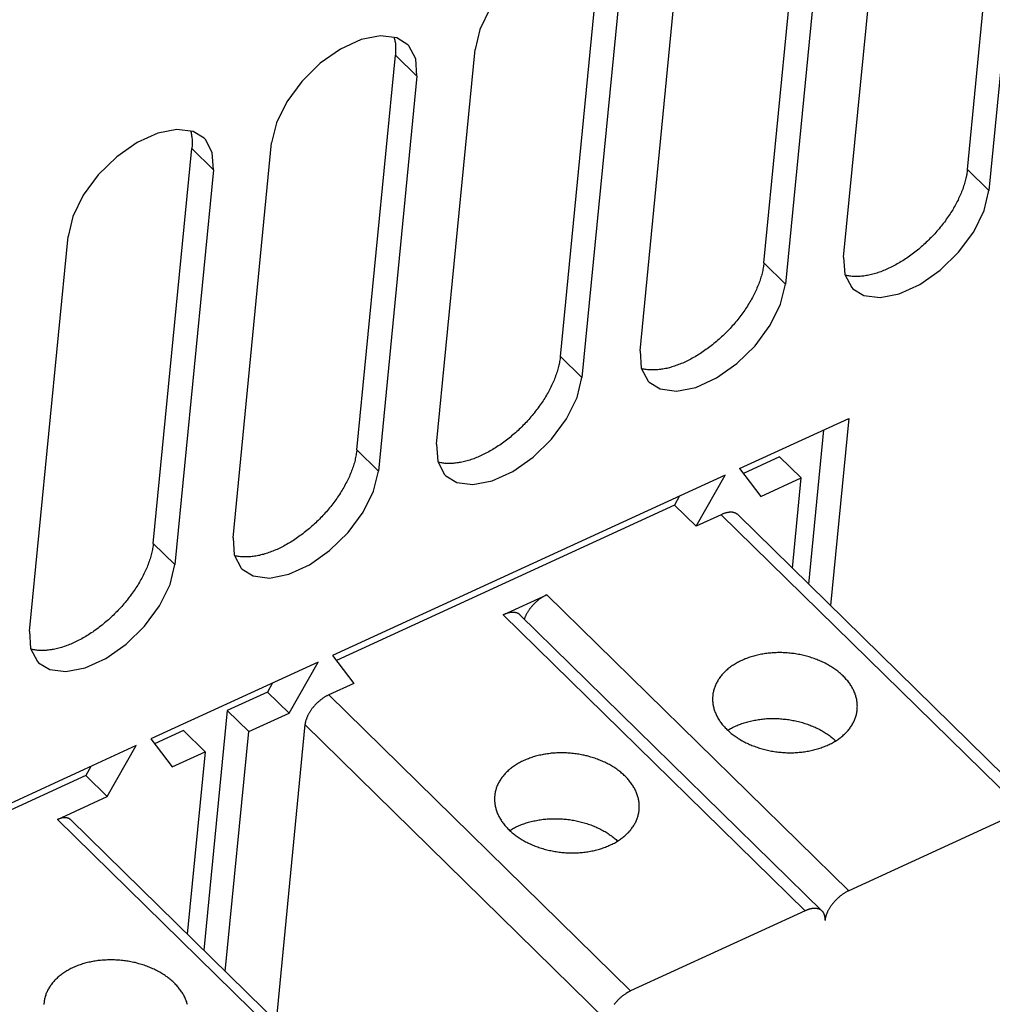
# Model space of a CAD drawing. Extents: x 0 to 594, y 0 to 420.
# Tile 77 of 101: x 543 to 554, y 127 to 138. Entities that reach past the tile are written whole.
import ezdxf

# ---------------------------------------------------------------- set-up
doc = ezdxf.new("R2010")
doc.units = 0
doc.header["$LTSCALE"] = 32.67
doc.layers.get('0').update_dxf_attribs({"linetype": 'CONTINUOUS'})

msp = doc.modelspace()

# ---------------------------------------------------------------- linework, layer by layer
at = {"color": 7, "linetype": 'CONTINUOUS'}
for p, q in [((553.679, 136.694), (554.104, 141.044)), ((554.342, 140.811), (553.917, 136.461)), ((552.315, 135.726), (552.74, 140.075)), ((551.436, 135.664), (551.861, 140.014)), ((552.099, 139.781), (551.674, 135.431)), ((549.193, 134.634), (549.618, 138.984)), ((550.071, 134.696), (550.496, 139.045)), ((549.855, 138.751), (549.43, 134.401)), ((547.828, 133.666), (548.253, 138.015)), ((546.949, 133.604), (547.374, 137.954)), ((547.612, 137.721), (547.187, 133.371)), ((544.706, 132.574), (545.131, 136.924)), ((545.585, 132.636), (546.01, 136.985)), ((545.369, 136.691), (544.944, 132.341)), ((543.341, 131.606), (543.766, 135.955)), ((551.169, 133.399), (552.371, 133.951)), ((552.371, 133.951), (552.169, 131.891)), ((551.932, 132.124), (552.098, 133.826)), ((551.61, 133.528), (551.21, 133.345)), ((551.61, 133.528), (551.847, 133.295)), ((551.009, 133.326), (546.682, 131.339)), ((550.689, 132.763), (551.009, 133.326)), ((551.169, 133.399), (551.404, 133.092)), ((551.404, 133.092), (551.847, 133.295)), ((551.75, 132.302), (551.847, 133.295)), ((550.451, 132.996), (546.724, 131.285)), ((550.507, 133.096), (550.451, 132.996)), ((550.451, 132.996), (550.689, 132.763)), ((550.965, 132.89), (550.689, 132.763)), ((548.563, 131.787), (549.043, 132.008)), ((546.522, 131.266), (544.679, 130.42)), ((546.202, 130.704), (546.522, 131.266)), ((546.682, 131.339), (546.917, 131.032)), ((545.964, 130.936), (545.521, 130.733)), ((546.021, 131.036), (545.964, 130.936)), ((545.964, 130.936), (546.202, 130.704)), ((546.917, 131.032), (546.64, 130.905)), ((545.521, 130.733), (545.263, 128.091)), ((545.521, 130.733), (545.759, 130.5)), ((545.759, 130.5), (546.202, 130.704)), ((545.04, 130.512), (544.721, 130.366)), ((545.04, 130.512), (545.278, 130.279)), ((545.5, 127.858), (545.759, 130.5)), ((546.378, 130.577), (546.059, 127.311)), ((544.679, 130.42), (544.914, 130.112)), ((544.519, 130.346), (538.43, 127.551)), ((544.199, 129.784), (544.519, 130.346)), ((544.914, 130.112), (545.278, 130.279)), ((545.278, 130.279), (545.081, 128.269)), ((544.018, 130.116), (543.961, 130.017)), ((543.961, 130.017), (538.472, 127.496)), ((543.961, 130.017), (544.199, 129.784)), ((543.65, 129.532), (544.199, 129.784)), ((554.292, 129.629), (552.371, 128.747)), ((543.796, 129.529), (547.123, 126.268)), ((551.89, 128.526), (549.967, 127.643))]:
    msp.add_line(p, q, dxfattribs=at)
at = {"color": 9, "linetype": 'CONTINUOUS'}
for p, q in [((547.612, 137.721), (547.374, 137.954)), ((545.369, 136.691), (545.131, 136.924)), ((553.679, 136.694), (553.917, 136.461)), ((551.436, 135.664), (551.674, 135.431)), ((549.193, 134.634), (549.43, 134.401)), ((546.949, 133.604), (547.187, 133.371)), ((550.965, 132.89), (554.292, 129.629)), ((544.706, 132.574), (544.944, 132.341)), ((549.043, 132.008), (552.371, 128.747)), ((548.563, 131.787), (551.89, 128.526)), ((546.64, 130.905), (549.967, 127.643)), ((546.378, 130.577), (549.706, 127.315)), ((543.65, 129.532), (546.977, 126.27))]:
    msp.add_line(p, q, dxfattribs=at)
at = {"color": 7, "linetype": 'CONTINUOUS'}
for points in [[(549.754, 139.097), (549.633, 139.171), (549.454, 139.195), (549.241, 139.154), (549.014, 139.05), (548.79, 138.893), (548.587, 138.694), (548.421, 138.469), (548.306, 138.236), (548.253, 138.015)], [(547.511, 138.067), (547.39, 138.142), (547.211, 138.165), (546.998, 138.124), (546.771, 138.02), (546.546, 137.863), (546.343, 137.664), (546.178, 137.439), (546.063, 137.206), (546.01, 136.985)], [(547.361, 138.145), (547.362, 138.141), (547.365, 138.13), (547.368, 138.118), (547.37, 138.107), (547.372, 138.095), (547.374, 138.083), (547.375, 138.071), (547.376, 138.058), (547.377, 138.046), (547.377, 138.033), (547.377, 138.02), (547.377, 138.007), (547.377, 137.994), (547.376, 137.981), (547.376, 137.967), (547.374, 137.954)], [(547.612, 137.721), (547.599, 137.911), (547.523, 138.055), (547.511, 138.067)], [(545.268, 137.037), (545.147, 137.112), (544.967, 137.135), (544.755, 137.094), (544.527, 136.99), (544.303, 136.833), (544.1, 136.634), (543.934, 136.41), (543.819, 136.176), (543.766, 135.955)], [(545.118, 137.115), (545.119, 137.111), (545.122, 137.1), (545.124, 137.088), (545.127, 137.077), (545.129, 137.065), (545.13, 137.053), (545.132, 137.041), (545.133, 137.028), (545.133, 137.016), (545.134, 137.003), (545.134, 136.99), (545.134, 136.977), (545.134, 136.964), (545.133, 136.951), (545.132, 136.937), (545.131, 136.924)], [(545.369, 136.691), (545.356, 136.881), (545.28, 137.025), (545.268, 137.037)], [(553.679, 136.694), (553.678, 136.681), (553.676, 136.667), (553.674, 136.653), (553.672, 136.639), (553.669, 136.625), (553.666, 136.61), (553.663, 136.596), (553.66, 136.581), (553.656, 136.567), (553.652, 136.552), (553.648, 136.537), (553.643, 136.523), (553.638, 136.508), (553.633, 136.493), (553.628, 136.478), (553.622, 136.463), (553.616, 136.448), (553.61, 136.433), (553.604, 136.417), (553.597, 136.402), (553.59, 136.387), (553.583, 136.372), (553.576, 136.356), (553.568, 136.341), (553.56, 136.326), (553.552, 136.311), (553.544, 136.295), (553.535, 136.28), (553.526, 136.265), (553.517, 136.249), (553.508, 136.234), (553.498, 136.219), (553.489, 136.204), (553.479, 136.189), (553.468, 136.174), (553.458, 136.159), (553.447, 136.144), (553.437, 136.129), (553.426, 136.114), (553.414, 136.099), (553.403, 136.085), (553.392, 136.07), (553.38, 136.056), (553.368, 136.041), (553.356, 136.027), (553.344, 136.013), (553.331, 135.999), (553.319, 135.985), (553.306, 135.971), (553.293, 135.957), (553.28, 135.944), (553.267, 135.931), (553.253, 135.917), (553.24, 135.904), (553.226, 135.891), (553.213, 135.878), (553.199, 135.866), (553.185, 135.853), (553.171, 135.841), (553.157, 135.829), (553.143, 135.817), (553.128, 135.805), (553.114, 135.793), (553.099, 135.782), (553.085, 135.77), (553.07, 135.759), (553.055, 135.748), (553.04, 135.738), (553.026, 135.727), (553.011, 135.717), (552.996, 135.707), (552.981, 135.697), (552.966, 135.688), (552.951, 135.678), (552.936, 135.669), (552.921, 135.66), (552.905, 135.652), (552.89, 135.643), (552.875, 135.635), (552.86, 135.627), (552.845, 135.62), (552.83, 135.612), (552.815, 135.605), (552.8, 135.598), (552.785, 135.591), (552.77, 135.585), (552.755, 135.579), (552.74, 135.573), (552.725, 135.567), (552.71, 135.562), (552.695, 135.557), (552.681, 135.552), (552.666, 135.548), (552.651, 135.543), (552.637, 135.539), (552.622, 135.536), (552.608, 135.532), (552.594, 135.529), (552.58, 135.526), (552.566, 135.524), (552.552, 135.521), (552.538, 135.519), (552.525, 135.518), (552.511, 135.516), (552.498, 135.515), (552.484, 135.514), (552.471, 135.514), (552.458, 135.514), (552.445, 135.514), (552.433, 135.514), (552.42, 135.514), (552.408, 135.515), (552.396, 135.516), (552.384, 135.518), (552.372, 135.52), (552.36, 135.522), (552.349, 135.524), (552.337, 135.527), (552.331, 135.528)], [(552.416, 135.379), (552.537, 135.305), (552.716, 135.281), (552.929, 135.323), (553.156, 135.426), (553.38, 135.584), (553.583, 135.782), (553.749, 136.007), (553.864, 136.24), (553.917, 136.461)], [(552.315, 135.726), (552.327, 135.536), (552.404, 135.392), (552.416, 135.379)], [(551.436, 135.664), (551.434, 135.651), (551.433, 135.637), (551.431, 135.623), (551.428, 135.609), (551.426, 135.595), (551.423, 135.58), (551.42, 135.566), (551.416, 135.551), (551.413, 135.537), (551.409, 135.522), (551.404, 135.507), (551.4, 135.493), (551.395, 135.478), (551.39, 135.463), (551.384, 135.448), (551.379, 135.433), (551.373, 135.418), (551.367, 135.403), (551.36, 135.387), (551.354, 135.372), (551.347, 135.357), (551.34, 135.342), (551.332, 135.326), (551.325, 135.311), (551.317, 135.296), (551.309, 135.281), (551.3, 135.265), (551.292, 135.25), (551.283, 135.235), (551.274, 135.219), (551.264, 135.204), (551.255, 135.189), (551.245, 135.174), (551.235, 135.159), (551.225, 135.144), (551.215, 135.129), (551.204, 135.114), (551.193, 135.099), (551.182, 135.084), (551.171, 135.07), (551.16, 135.055), (551.148, 135.04), (551.137, 135.026), (551.125, 135.011), (551.113, 134.997), (551.1, 134.983), (551.088, 134.969), (551.075, 134.955), (551.063, 134.941), (551.05, 134.928), (551.037, 134.914), (551.023, 134.901), (551.01, 134.887), (550.997, 134.874), (550.983, 134.861), (550.969, 134.848), (550.956, 134.836), (550.942, 134.823), (550.928, 134.811), (550.913, 134.799), (550.899, 134.787), (550.885, 134.775), (550.87, 134.763), (550.856, 134.752), (550.841, 134.74), (550.827, 134.729), (550.812, 134.719), (550.797, 134.708), (550.782, 134.697), (550.767, 134.687), (550.753, 134.677), (550.738, 134.667), (550.722, 134.658), (550.707, 134.648), (550.692, 134.639), (550.677, 134.63), (550.662, 134.622), (550.647, 134.613), (550.632, 134.605), (550.617, 134.597), (550.602, 134.59), (550.587, 134.582), (550.571, 134.575), (550.556, 134.568), (550.541, 134.561), (550.526, 134.555), (550.511, 134.549), (550.496, 134.543), (550.482, 134.537), (550.467, 134.532), (550.452, 134.527), (550.437, 134.522), (550.423, 134.518), (550.408, 134.513), (550.394, 134.509), (550.379, 134.506), (550.365, 134.502), (550.351, 134.499), (550.337, 134.496), (550.323, 134.494), (550.309, 134.492), (550.295, 134.49), (550.281, 134.488), (550.268, 134.486), (550.254, 134.485), (550.241, 134.484), (550.228, 134.484), (550.215, 134.484), (550.202, 134.484), (550.189, 134.484), (550.177, 134.484), (550.165, 134.485), (550.152, 134.486), (550.14, 134.488), (550.129, 134.49), (550.117, 134.492), (550.105, 134.494), (550.094, 134.497), (550.088, 134.498)], [(550.172, 134.349), (550.293, 134.275), (550.473, 134.251), (550.685, 134.293), (550.913, 134.396), (551.137, 134.554), (551.34, 134.752), (551.506, 134.977), (551.621, 135.21), (551.674, 135.431)], [(549.193, 134.634), (549.191, 134.621), (549.189, 134.607), (549.187, 134.593), (549.185, 134.579), (549.182, 134.565), (549.18, 134.55), (549.176, 134.536), (549.173, 134.521), (549.169, 134.507), (549.165, 134.492), (549.161, 134.478), (549.156, 134.463), (549.152, 134.448), (549.147, 134.433), (549.141, 134.418), (549.136, 134.403), (549.13, 134.388), (549.124, 134.373), (549.117, 134.357), (549.111, 134.342), (549.104, 134.327), (549.096, 134.312), (549.089, 134.296), (549.081, 134.281), (549.074, 134.266), (549.065, 134.251), (549.057, 134.235), (549.048, 134.22), (549.04, 134.205), (549.03, 134.19), (549.021, 134.174), (549.012, 134.159), (549.002, 134.144), (548.992, 134.129), (548.982, 134.114), (548.971, 134.099), (548.961, 134.084), (548.95, 134.069), (548.939, 134.054), (548.928, 134.04), (548.916, 134.025), (548.905, 134.01), (548.893, 133.996), (548.881, 133.982), (548.869, 133.967), (548.857, 133.953), (548.845, 133.939), (548.832, 133.925), (548.819, 133.911), (548.806, 133.898), (548.793, 133.884), (548.78, 133.871), (548.767, 133.857), (548.753, 133.844), (548.74, 133.831), (548.726, 133.818), (548.712, 133.806), (548.698, 133.793), (548.684, 133.781), (548.67, 133.769), (548.656, 133.757), (548.642, 133.745), (548.627, 133.733), (548.613, 133.722), (548.598, 133.71), (548.583, 133.699), (548.569, 133.689), (548.554, 133.678), (548.539, 133.667), (548.524, 133.657), (548.509, 133.647), (548.494, 133.637), (548.479, 133.628), (548.464, 133.618), (548.449, 133.609), (548.434, 133.6), (548.419, 133.592), (548.404, 133.583), (548.389, 133.575), (548.373, 133.567), (548.358, 133.56), (548.343, 133.552), (548.328, 133.545), (548.313, 133.538), (548.298, 133.531), (548.283, 133.525), (548.268, 133.519), (548.253, 133.513), (548.238, 133.507), (548.223, 133.502), (548.209, 133.497), (548.194, 133.492), (548.179, 133.488), (548.165, 133.483), (548.15, 133.479), (548.136, 133.476), (548.122, 133.472), (548.107, 133.469), (548.093, 133.466), (548.079, 133.464), (548.065, 133.462), (548.052, 133.46), (548.038, 133.458), (548.024, 133.456), (548.011, 133.455), (547.998, 133.454), (547.985, 133.454), (547.972, 133.454), (547.959, 133.454), (547.946, 133.454), (547.934, 133.454), (547.921, 133.455), (547.909, 133.457), (547.897, 133.458), (547.885, 133.46), (547.874, 133.462), (547.862, 133.464), (547.851, 133.467), (547.845, 133.468)], [(550.071, 134.696), (550.084, 134.506), (550.16, 134.362), (550.172, 134.349)], [(547.929, 133.319), (548.05, 133.245), (548.229, 133.221), (548.442, 133.263), (548.669, 133.366), (548.894, 133.524), (549.097, 133.722), (549.262, 133.947), (549.377, 134.18), (549.43, 134.401)], [(547.828, 133.666), (547.841, 133.476), (547.917, 133.332), (547.929, 133.319)], [(546.949, 133.604), (546.948, 133.591), (546.946, 133.577), (546.944, 133.563), (546.942, 133.549), (546.939, 133.535), (546.936, 133.52), (546.933, 133.506), (546.93, 133.492), (546.926, 133.477), (546.922, 133.462), (546.918, 133.448), (546.913, 133.433), (546.908, 133.418), (546.903, 133.403), (546.898, 133.388), (546.892, 133.373), (546.886, 133.358), (546.88, 133.343), (546.874, 133.327), (546.867, 133.312), (546.86, 133.297), (546.853, 133.282), (546.846, 133.266), (546.838, 133.251), (546.83, 133.236), (546.822, 133.221), (546.814, 133.205), (546.805, 133.19), (546.796, 133.175), (546.787, 133.16), (546.778, 133.144), (546.768, 133.129), (546.759, 133.114), (546.749, 133.099), (546.738, 133.084), (546.728, 133.069), (546.718, 133.054), (546.707, 133.039), (546.696, 133.024), (546.685, 133.01), (546.673, 132.995), (546.662, 132.98), (546.65, 132.966), (546.638, 132.952), (546.626, 132.937), (546.614, 132.923), (546.601, 132.909), (546.589, 132.895), (546.576, 132.881), (546.563, 132.868), (546.55, 132.854), (546.537, 132.841), (546.524, 132.827), (546.51, 132.814), (546.496, 132.801), (546.483, 132.788), (546.469, 132.776), (546.455, 132.763), (546.441, 132.751), (546.427, 132.739), (546.413, 132.727), (546.398, 132.715), (546.384, 132.703), (546.369, 132.692), (546.355, 132.68), (546.34, 132.669), (546.325, 132.659), (546.311, 132.648), (546.296, 132.637), (546.281, 132.627), (546.266, 132.617), (546.251, 132.607), (546.236, 132.598), (546.221, 132.589), (546.206, 132.579), (546.191, 132.571), (546.176, 132.562), (546.16, 132.553), (546.145, 132.545), (546.13, 132.537), (546.115, 132.53), (546.1, 132.522), (546.085, 132.515), (546.07, 132.508), (546.055, 132.501), (546.04, 132.495), (546.025, 132.489), (546.01, 132.483), (545.995, 132.477), (545.98, 132.472), (545.965, 132.467), (545.951, 132.462), (545.936, 132.458), (545.921, 132.453), (545.907, 132.45), (545.893, 132.446), (545.878, 132.442), (545.864, 132.439), (545.85, 132.436), (545.836, 132.434), (545.822, 132.432), (545.808, 132.43), (545.795, 132.428), (545.781, 132.426), (545.768, 132.425), (545.754, 132.424), (545.741, 132.424), (545.728, 132.424), (545.716, 132.424), (545.703, 132.424), (545.69, 132.425), (545.678, 132.425), (545.666, 132.427), (545.654, 132.428), (545.642, 132.43), (545.63, 132.432), (545.619, 132.434), (545.607, 132.437), (545.601, 132.438)], [(545.686, 132.289), (545.807, 132.215), (545.986, 132.191), (546.199, 132.233), (546.426, 132.336), (546.65, 132.494), (546.853, 132.692), (547.019, 132.917), (547.134, 133.15), (547.187, 133.371)], [(551.154, 132.887), (551.152, 132.888), (551.149, 132.891), (551.146, 132.894), (551.143, 132.896), (551.139, 132.898), (551.136, 132.901), (551.132, 132.903), (551.128, 132.905), (551.125, 132.906), (551.121, 132.908), (551.117, 132.91), (551.112, 132.911), (551.108, 132.912), (551.104, 132.913), (551.099, 132.914), (551.095, 132.915), (551.09, 132.916), (551.085, 132.916), (551.08, 132.916), (551.076, 132.917), (551.071, 132.917), (551.065, 132.917), (551.06, 132.916), (551.055, 132.916), (551.05, 132.915), (551.044, 132.915), (551.039, 132.914), (551.034, 132.913), (551.028, 132.912), (551.023, 132.911), (551.017, 132.909), (551.011, 132.908), (551.006, 132.906), (551, 132.904), (550.994, 132.902), (550.988, 132.9), (550.982, 132.898), (550.977, 132.895), (550.971, 132.893), (550.965, 132.89)], [(554.482, 129.625), (551.154, 132.887)], [(544.706, 132.574), (544.705, 132.561), (544.703, 132.547), (544.701, 132.533), (544.698, 132.519), (544.696, 132.505), (544.693, 132.49), (544.69, 132.476), (544.686, 132.462), (544.683, 132.447), (544.679, 132.432), (544.674, 132.418), (544.67, 132.403), (544.665, 132.388), (544.66, 132.373), (544.655, 132.358), (544.649, 132.343), (544.643, 132.328), (544.637, 132.313), (544.631, 132.298), (544.624, 132.282), (544.617, 132.267), (544.61, 132.252), (544.602, 132.237), (544.595, 132.221), (544.587, 132.206), (544.579, 132.191), (544.57, 132.175), (544.562, 132.16), (544.553, 132.145), (544.544, 132.13), (544.535, 132.114), (544.525, 132.099), (544.515, 132.084), (544.505, 132.069), (544.495, 132.054), (544.485, 132.039), (544.474, 132.024), (544.463, 132.009), (544.452, 131.994), (544.441, 131.98), (544.43, 131.965), (544.418, 131.95), (544.407, 131.936), (544.395, 131.922), (544.383, 131.907), (544.37, 131.893), (544.358, 131.879), (544.345, 131.865), (544.333, 131.851), (544.32, 131.838), (544.307, 131.824), (544.294, 131.811), (544.28, 131.797), (544.267, 131.784), (544.253, 131.771), (544.239, 131.758), (544.226, 131.746), (544.212, 131.733), (544.198, 131.721), (544.184, 131.709), (544.169, 131.697), (544.155, 131.685), (544.141, 131.673), (544.126, 131.662), (544.111, 131.651), (544.097, 131.639), (544.082, 131.629), (544.067, 131.618), (544.052, 131.608), (544.038, 131.597), (544.023, 131.587), (544.008, 131.577), (543.993, 131.568), (543.978, 131.559), (543.962, 131.549), (543.947, 131.541), (543.932, 131.532), (543.917, 131.523), (543.902, 131.515), (543.887, 131.507), (543.872, 131.5), (543.857, 131.492), (543.842, 131.485), (543.826, 131.478), (543.811, 131.472), (543.796, 131.465), (543.781, 131.459), (543.766, 131.453), (543.752, 131.448), (543.737, 131.442), (543.722, 131.437), (543.707, 131.432), (543.693, 131.428), (543.678, 131.424), (543.664, 131.42), (543.649, 131.416), (543.635, 131.412), (543.621, 131.409), (543.607, 131.406), (543.593, 131.404), (543.579, 131.402), (543.565, 131.4), (543.551, 131.398), (543.538, 131.396), (543.524, 131.395), (543.511, 131.394), (543.498, 131.394), (543.485, 131.394), (543.472, 131.394), (543.46, 131.394), (543.447, 131.395), (543.435, 131.395), (543.422, 131.397), (543.41, 131.398), (543.399, 131.4), (543.387, 131.402), (543.375, 131.404), (543.364, 131.407), (543.358, 131.408)], [(545.585, 132.636), (545.597, 132.446), (545.674, 132.302), (545.686, 132.289)], [(543.442, 131.259), (543.564, 131.185), (543.743, 131.161), (543.956, 131.203), (544.183, 131.306), (544.407, 131.464), (544.61, 131.662), (544.776, 131.887), (544.891, 132.12), (544.944, 132.341)], [(549.043, 132.008), (549.037, 132.005), (549.032, 132.002), (549.026, 131.999), (549.02, 131.996), (549.014, 131.993), (549.008, 131.989), (549.002, 131.986), (548.996, 131.982), (548.99, 131.979), (548.984, 131.975), (548.978, 131.971), (548.973, 131.967), (548.967, 131.962), (548.961, 131.958), (548.955, 131.954), (548.95, 131.949), (548.944, 131.945), (548.939, 131.94), (548.933, 131.935), (548.928, 131.93), (548.922, 131.925), (548.917, 131.92), (548.911, 131.915), (548.906, 131.91), (548.901, 131.905), (548.896, 131.9), (548.891, 131.894), (548.886, 131.889), (548.881, 131.883), (548.876, 131.878), (548.872, 131.872), (548.867, 131.866), (548.863, 131.861), (548.858, 131.855), (548.854, 131.849), (548.85, 131.843), (548.846, 131.837), (548.842, 131.831), (548.838, 131.826), (548.834, 131.82), (548.83, 131.814), (548.827, 131.808), (548.823, 131.802), (548.82, 131.796), (548.817, 131.79), (548.814, 131.784), (548.811, 131.778), (548.808, 131.772), (548.805, 131.766), (548.803, 131.76), (548.801, 131.754), (548.798, 131.748), (548.796, 131.742), (548.796, 131.741)], [(548.751, 131.784), (548.75, 131.785), (548.747, 131.788), (548.744, 131.791), (548.741, 131.793), (548.737, 131.795), (548.734, 131.798), (548.73, 131.8), (548.726, 131.802), (548.723, 131.803), (548.719, 131.805), (548.714, 131.807), (548.71, 131.808), (548.706, 131.809), (548.702, 131.81), (548.697, 131.811), (548.693, 131.812), (548.688, 131.813), (548.683, 131.813), (548.678, 131.813), (548.673, 131.814), (548.668, 131.814), (548.663, 131.814), (548.658, 131.813), (548.653, 131.813), (548.648, 131.812), (548.642, 131.812), (548.637, 131.811), (548.631, 131.81), (548.626, 131.809), (548.62, 131.808), (548.615, 131.806), (548.609, 131.805), (548.603, 131.803), (548.598, 131.801), (548.592, 131.799), (548.586, 131.797), (548.58, 131.795), (548.574, 131.792), (548.569, 131.79), (548.563, 131.787)], [(552.109, 128.419), (552.11, 128.424), (552.11, 128.43), (552.11, 128.435), (552.11, 128.44), (552.11, 128.445), (552.11, 128.45), (552.109, 128.455), (552.109, 128.46), (552.108, 128.464), (552.107, 128.469), (552.106, 128.474), (552.105, 128.478), (552.104, 128.482), (552.102, 128.487), (552.1, 128.491), (552.099, 128.495), (552.097, 128.498), (552.095, 128.502), (552.093, 128.506), (552.09, 128.509), (552.088, 128.513), (552.085, 128.516), (552.082, 128.519), (552.08, 128.522), (548.751, 131.784)], [(543.341, 131.606), (543.354, 131.416), (543.431, 131.272), (543.442, 131.259)], [(552.31, 131.113), (552.3, 131.122), (552.291, 131.131), (552.281, 131.139), (552.271, 131.148), (552.261, 131.156), (552.251, 131.165), (552.24, 131.173), (552.229, 131.181), (552.218, 131.189), (552.207, 131.196), (552.196, 131.204), (552.184, 131.211), (552.173, 131.219), (552.161, 131.226), (552.149, 131.233), (552.136, 131.24), (552.124, 131.247), (552.111, 131.253), (552.098, 131.26), (552.085, 131.266), (552.072, 131.272), (552.059, 131.278), (552.046, 131.284), (552.032, 131.289), (552.018, 131.295), (552.005, 131.3), (551.991, 131.305), (551.977, 131.31), (551.962, 131.314), (551.948, 131.319), (551.934, 131.323), (551.919, 131.327), (551.905, 131.331), (551.89, 131.335), (551.875, 131.339), (551.861, 131.342), (551.846, 131.345), (551.831, 131.348), (551.816, 131.351), (551.801, 131.354), (551.786, 131.356), (551.771, 131.359), (551.755, 131.361), (551.74, 131.362), (551.725, 131.364), (551.71, 131.365), (551.694, 131.367), (551.679, 131.368), (551.664, 131.369), (551.648, 131.369), (551.633, 131.37), (551.618, 131.37), (551.603, 131.37), (551.587, 131.37), (551.572, 131.369), (551.557, 131.369), (551.542, 131.368), (551.527, 131.367), (551.512, 131.366), (551.497, 131.364), (551.482, 131.363), (551.467, 131.361), (551.453, 131.359), (551.438, 131.357), (551.423, 131.354), (551.409, 131.352), (551.394, 131.349), (551.38, 131.346), (551.366, 131.343), (551.352, 131.339), (551.338, 131.336), (551.324, 131.332), (551.31, 131.328), (551.297, 131.324), (551.283, 131.32), (551.27, 131.315), (551.257, 131.311), (551.244, 131.306), (551.231, 131.301), (551.218, 131.296), (551.206, 131.29), (551.193, 131.285), (551.181, 131.279), (551.169, 131.273), (551.157, 131.267), (551.146, 131.261), (551.134, 131.254), (551.123, 131.248), (551.112, 131.241), (551.101, 131.234), (551.09, 131.227), (551.08, 131.22), (551.07, 131.213), (551.06, 131.205), (551.05, 131.198), (551.04, 131.19), (551.031, 131.182), (551.022, 131.174), (551.013, 131.166), (551.005, 131.158), (550.996, 131.149), (550.988, 131.141), (550.98, 131.132), (550.973, 131.124), (550.965, 131.115), (550.958, 131.106), (550.951, 131.097), (550.945, 131.087), (550.938, 131.078), (550.932, 131.069), (550.927, 131.059), (550.921, 131.05), (550.916, 131.04), (550.911, 131.031), (550.906, 131.021), (550.902, 131.011), (550.898, 131.001), (550.894, 130.991), (550.89, 130.981), (550.887, 130.971), (550.884, 130.961), (550.882, 130.95), (550.879, 130.94), (550.877, 130.93), (550.875, 130.919), (550.874, 130.909), (550.873, 130.899), (550.872, 130.897)], [(552.465, 130.741), (552.465, 130.749), (552.466, 130.76), (552.466, 130.77), (552.467, 130.781), (552.466, 130.791), (552.466, 130.802), (552.465, 130.812), (552.464, 130.823), (552.462, 130.834), (552.461, 130.844), (552.459, 130.855), (552.456, 130.865), (552.454, 130.876), (552.451, 130.886), (552.448, 130.897), (552.444, 130.907), (552.441, 130.918), (552.437, 130.928), (552.432, 130.938), (552.428, 130.948), (552.423, 130.959), (552.418, 130.969), (552.413, 130.979), (552.407, 130.989), (552.401, 130.999), (552.395, 131.009), (552.388, 131.019), (552.382, 131.029), (552.375, 131.038), (552.367, 131.048), (552.36, 131.058), (552.352, 131.067), (552.344, 131.076), (552.336, 131.086), (552.327, 131.095), (552.318, 131.104), (552.31, 131.113)], [(546.64, 130.905), (546.634, 130.902), (546.628, 130.899), (546.622, 130.896), (546.616, 130.893), (546.61, 130.889), (546.604, 130.886), (546.598, 130.882), (546.593, 130.879), (546.587, 130.875), (546.581, 130.871), (546.575, 130.867), (546.569, 130.863), (546.563, 130.859), (546.558, 130.855), (546.552, 130.85), (546.546, 130.846), (546.541, 130.841), (546.535, 130.836), (546.529, 130.832), (546.524, 130.827), (546.519, 130.822), (546.513, 130.817), (546.508, 130.812), (546.503, 130.807), (546.498, 130.801), (546.492, 130.796), (546.487, 130.791), (546.483, 130.785), (546.478, 130.78), (546.473, 130.774), (546.468, 130.768), (546.464, 130.763), (546.459, 130.757), (546.455, 130.751), (546.45, 130.746), (546.446, 130.74), (546.442, 130.734), (546.438, 130.728), (546.434, 130.722), (546.431, 130.716), (546.427, 130.71), (546.423, 130.704), (546.42, 130.698), (546.417, 130.692), (546.413, 130.686), (546.41, 130.68), (546.407, 130.674), (546.405, 130.668), (546.402, 130.662), (546.399, 130.656), (546.397, 130.65), (546.395, 130.645), (546.393, 130.639), (546.391, 130.633), (546.389, 130.627), (546.387, 130.621), (546.385, 130.615), (546.384, 130.61), (546.383, 130.604), (546.381, 130.599), (546.38, 130.593), (546.38, 130.587), (546.379, 130.582), (546.378, 130.577)], [(550.872, 130.897), (550.872, 130.888), (550.871, 130.878), (550.871, 130.867), (550.871, 130.857), (550.871, 130.846), (550.871, 130.836), (550.872, 130.825), (550.873, 130.814), (550.875, 130.804), (550.876, 130.793), (550.878, 130.783), (550.881, 130.772), (550.883, 130.762), (550.886, 130.751), (550.889, 130.741), (550.893, 130.73), (550.896, 130.72), (550.9, 130.71), (550.905, 130.699), (550.909, 130.689), (550.914, 130.679), (550.919, 130.669), (550.925, 130.658), (550.93, 130.648), (550.936, 130.638), (550.942, 130.628), (550.949, 130.619), (550.956, 130.609), (550.963, 130.599), (550.97, 130.589), (550.977, 130.58), (550.985, 130.57), (550.993, 130.561), (551.001, 130.552), (551.01, 130.543), (551.019, 130.533), (551.028, 130.524)], [(551.028, 130.524), (551.037, 130.516), (551.046, 130.507), (551.056, 130.498), (551.066, 130.49), (551.076, 130.481), (551.086, 130.473), (551.097, 130.465), (551.108, 130.457), (551.119, 130.449), (551.13, 130.441), (551.141, 130.434), (551.153, 130.426), (551.165, 130.419), (551.176, 130.412), (551.189, 130.404), (551.201, 130.398), (551.213, 130.391), (551.226, 130.384), (551.239, 130.378), (551.252, 130.372), (551.265, 130.366), (551.278, 130.36), (551.292, 130.354), (551.305, 130.348), (551.319, 130.343), (551.333, 130.338), (551.347, 130.333), (551.361, 130.328), (551.375, 130.323), (551.389, 130.318), (551.403, 130.314), (551.418, 130.31), (551.432, 130.306), (551.447, 130.302), (551.462, 130.299), (551.477, 130.295), (551.491, 130.292), (551.506, 130.289), (551.521, 130.286), (551.536, 130.284), (551.551, 130.281), (551.567, 130.279), (551.582, 130.277), (551.597, 130.275), (551.612, 130.273), (551.628, 130.272), (551.643, 130.271), (551.658, 130.27), (551.673, 130.269), (551.689, 130.268), (551.704, 130.268), (551.719, 130.268), (551.734, 130.268), (551.75, 130.268), (551.765, 130.268), (551.78, 130.269), (551.795, 130.27), (551.81, 130.271), (551.825, 130.272), (551.84, 130.273), (551.855, 130.275), (551.87, 130.277), (551.885, 130.279), (551.899, 130.281), (551.914, 130.283), (551.928, 130.286), (551.943, 130.289), (551.957, 130.292), (551.971, 130.295), (551.985, 130.298), (551.999, 130.302), (552.013, 130.305), (552.027, 130.309), (552.041, 130.313), (552.054, 130.318), (552.067, 130.322), (552.08, 130.327), (552.093, 130.332), (552.106, 130.337), (552.119, 130.342), (552.132, 130.347), (552.144, 130.353), (552.156, 130.359), (552.168, 130.364), (552.18, 130.371), (552.192, 130.377), (552.203, 130.383), (552.214, 130.39), (552.225, 130.396), (552.236, 130.403), (552.247, 130.41), (552.257, 130.417), (552.267, 130.425), (552.277, 130.432), (552.287, 130.44), (552.297, 130.447), (552.306, 130.455), (552.315, 130.463), (552.324, 130.471), (552.333, 130.48), (552.341, 130.488), (552.349, 130.497), (552.357, 130.505), (552.365, 130.514), (552.372, 130.523), (552.379, 130.532), (552.386, 130.541), (552.392, 130.55), (552.399, 130.559), (552.405, 130.569), (552.41, 130.578), (552.416, 130.588), (552.421, 130.597), (552.426, 130.607), (552.431, 130.617), (552.435, 130.627), (552.439, 130.637), (552.443, 130.647), (552.447, 130.657), (552.45, 130.667), (552.453, 130.677), (552.456, 130.687), (552.458, 130.697), (552.46, 130.708), (552.462, 130.718), (552.463, 130.728), (552.465, 130.739), (552.465, 130.741)], [(551.038, 130.514), (551.046, 130.519), (551.057, 130.526), (551.069, 130.533), (551.08, 130.539), (551.092, 130.545), (551.104, 130.551), (551.116, 130.557), (551.129, 130.563), (551.141, 130.568), (551.154, 130.573), (551.167, 130.579), (551.18, 130.583), (551.193, 130.588), (551.206, 130.593), (551.22, 130.597), (551.233, 130.602), (551.247, 130.606), (551.261, 130.609), (551.275, 130.613), (551.289, 130.617), (551.303, 130.62), (551.318, 130.623), (551.332, 130.626), (551.347, 130.628), (551.361, 130.631), (551.376, 130.633), (551.391, 130.635), (551.406, 130.637), (551.421, 130.639), (551.436, 130.64), (551.451, 130.642), (551.466, 130.643), (551.481, 130.643), (551.496, 130.644), (551.512, 130.645), (551.527, 130.645), (551.542, 130.645), (551.558, 130.645), (551.573, 130.644), (551.588, 130.644), (551.604, 130.643), (551.619, 130.642), (551.634, 130.641), (551.65, 130.639), (551.665, 130.638), (551.68, 130.636), (551.696, 130.634), (551.711, 130.632), (551.726, 130.63), (551.741, 130.627), (551.756, 130.624), (551.771, 130.621), (551.786, 130.618), (551.801, 130.615), (551.816, 130.611), (551.831, 130.607), (551.846, 130.603), (551.86, 130.599), (551.875, 130.595), (551.889, 130.59), (551.903, 130.586), (551.917, 130.581), (551.931, 130.576), (551.945, 130.571), (551.959, 130.565), (551.973, 130.56), (551.986, 130.554), (552, 130.548), (552.013, 130.542), (552.026, 130.535), (552.039, 130.529), (552.052, 130.522), (552.064, 130.516), (552.077, 130.509), (552.089, 130.502), (552.101, 130.494), (552.113, 130.487), (552.124, 130.48), (552.136, 130.472), (552.147, 130.464), (552.158, 130.456), (552.169, 130.448), (552.18, 130.44), (552.19, 130.432), (552.2, 130.423), (552.21, 130.415), (552.22, 130.406), (552.228, 130.398)], [(549.906, 130.009), (549.897, 130.018), (549.887, 130.027), (549.878, 130.036), (549.868, 130.044), (549.858, 130.053), (549.847, 130.061), (549.837, 130.069), (549.826, 130.077), (549.815, 130.085), (549.804, 130.093), (549.792, 130.1), (549.781, 130.108), (549.769, 130.115), (549.757, 130.122), (549.745, 130.129), (549.733, 130.136), (549.72, 130.143), (549.708, 130.15), (549.695, 130.156), (549.682, 130.162), (549.669, 130.168), (549.655, 130.174), (549.642, 130.18), (549.628, 130.186), (549.615, 130.191), (549.601, 130.196), (549.587, 130.201), (549.573, 130.206), (549.559, 130.211), (549.545, 130.215), (549.53, 130.22), (549.516, 130.224), (549.501, 130.228), (549.487, 130.232), (549.472, 130.235), (549.457, 130.239), (549.442, 130.242), (549.427, 130.245), (549.412, 130.248), (549.397, 130.25), (549.382, 130.253), (549.367, 130.255), (549.352, 130.257), (549.337, 130.259), (549.321, 130.26), (549.306, 130.262), (549.291, 130.263), (549.276, 130.264), (549.26, 130.265), (549.245, 130.266), (549.23, 130.266), (549.214, 130.266), (549.199, 130.266), (549.184, 130.266), (549.169, 130.266), (549.154, 130.265), (549.138, 130.264), (549.123, 130.263), (549.108, 130.262), (549.093, 130.261), (549.079, 130.259), (549.064, 130.257), (549.049, 130.255), (549.034, 130.253), (549.02, 130.251), (549.005, 130.248), (548.991, 130.245), (548.976, 130.242), (548.962, 130.239), (548.948, 130.236), (548.934, 130.232), (548.92, 130.229), (548.907, 130.225), (548.893, 130.221), (548.88, 130.216), (548.866, 130.212), (548.853, 130.207), (548.84, 130.202), (548.827, 130.197), (548.815, 130.192), (548.802, 130.187), (548.79, 130.181), (548.777, 130.175), (548.765, 130.17), (548.754, 130.163), (548.742, 130.157), (548.731, 130.151), (548.719, 130.144), (548.708, 130.138), (548.697, 130.131), (548.687, 130.124), (548.676, 130.117), (548.666, 130.109), (548.656, 130.102), (548.646, 130.094), (548.637, 130.086), (548.627, 130.079), (548.618, 130.071), (548.61, 130.062), (548.601, 130.054), (548.593, 130.046), (548.585, 130.037), (548.577, 130.029), (548.569, 130.02), (548.562, 130.011), (548.555, 130.002), (548.548, 129.993), (548.541, 129.984), (548.535, 129.975), (548.529, 129.965), (548.523, 129.956), (548.518, 129.946), (548.512, 129.937), (548.507, 129.927), (548.503, 129.917), (548.498, 129.907), (548.494, 129.897), (548.49, 129.887), (548.487, 129.877), (548.484, 129.867), (548.481, 129.857), (548.478, 129.847), (548.476, 129.837), (548.474, 129.826), (548.472, 129.816), (548.47, 129.806), (548.469, 129.795), (548.469, 129.793)], [(550.061, 129.637), (550.062, 129.646), (550.063, 129.656), (550.063, 129.667), (550.063, 129.677), (550.063, 129.688), (550.062, 129.698), (550.061, 129.709), (550.06, 129.72), (550.059, 129.73), (550.057, 129.741), (550.055, 129.751), (550.053, 129.762), (550.05, 129.772), (550.047, 129.783), (550.044, 129.793), (550.041, 129.804), (550.037, 129.814), (550.033, 129.824), (550.029, 129.835), (550.024, 129.845), (550.02, 129.855), (550.014, 129.865), (550.009, 129.876), (550.003, 129.886), (549.997, 129.896), (549.991, 129.906), (549.985, 129.915), (549.978, 129.925), (549.971, 129.935), (549.964, 129.945), (549.956, 129.954), (549.948, 129.964), (549.94, 129.973), (549.932, 129.982), (549.924, 129.991), (549.915, 130.001), (549.906, 130.009)], [(548.469, 129.793), (548.468, 129.785), (548.467, 129.774), (548.467, 129.764), (548.467, 129.753), (548.467, 129.743), (548.468, 129.732), (548.469, 129.721), (548.47, 129.711), (548.471, 129.7), (548.473, 129.69), (548.475, 129.679), (548.477, 129.669), (548.48, 129.658), (548.483, 129.648), (548.486, 129.637), (548.489, 129.627), (548.493, 129.616), (548.497, 129.606), (548.501, 129.596), (548.506, 129.585), (548.511, 129.575), (548.516, 129.565), (548.521, 129.555), (548.527, 129.545), (548.533, 129.535), (548.539, 129.525), (548.545, 129.515), (548.552, 129.505), (548.559, 129.496), (548.566, 129.486), (548.574, 129.476), (548.582, 129.467), (548.59, 129.457), (548.598, 129.448), (548.606, 129.439), (548.615, 129.43), (548.624, 129.421)], [(548.624, 129.421), (548.633, 129.412), (548.643, 129.403), (548.652, 129.395), (548.662, 129.386), (548.672, 129.378), (548.683, 129.369), (548.693, 129.361), (548.704, 129.353), (548.715, 129.345), (548.726, 129.338), (548.738, 129.33), (548.749, 129.323), (548.761, 129.315), (548.773, 129.308), (548.785, 129.301), (548.797, 129.294), (548.81, 129.287), (548.822, 129.281), (548.835, 129.274), (548.848, 129.268), (548.861, 129.262), (548.875, 129.256), (548.888, 129.25), (548.902, 129.245), (548.915, 129.239), (548.929, 129.234), (548.943, 129.229), (548.957, 129.224), (548.971, 129.219), (548.985, 129.215), (549, 129.211), (549.014, 129.206), (549.029, 129.203), (549.043, 129.199), (549.058, 129.195), (549.073, 129.192), (549.088, 129.189), (549.103, 129.186), (549.118, 129.183), (549.133, 129.18), (549.148, 129.178), (549.163, 129.175), (549.178, 129.173), (549.193, 129.172), (549.209, 129.17), (549.224, 129.169), (549.239, 129.167), (549.255, 129.166), (549.27, 129.165), (549.285, 129.165), (549.3, 129.164), (549.316, 129.164), (549.331, 129.164), (549.346, 129.164), (549.361, 129.165), (549.376, 129.165), (549.392, 129.166), (549.407, 129.167), (549.422, 129.168), (549.437, 129.17), (549.452, 129.171), (549.466, 129.173), (549.481, 129.175), (549.496, 129.177), (549.51, 129.18), (549.525, 129.182), (549.539, 129.185), (549.554, 129.188), (549.568, 129.191), (549.582, 129.195), (549.596, 129.198), (549.61, 129.202), (549.623, 129.206), (549.637, 129.21), (549.65, 129.214), (549.664, 129.219), (549.677, 129.223), (549.69, 129.228), (549.703, 129.233), (549.716, 129.238), (549.728, 129.244), (549.74, 129.249), (549.753, 129.255), (549.765, 129.261), (549.776, 129.267), (549.788, 129.273), (549.8, 129.28), (549.811, 129.286), (549.822, 129.293), (549.833, 129.3), (549.843, 129.307), (549.854, 129.314), (549.864, 129.321), (549.874, 129.329), (549.884, 129.336), (549.893, 129.344), (549.903, 129.352), (549.912, 129.36), (549.92, 129.368), (549.929, 129.376), (549.937, 129.385), (549.946, 129.393), (549.953, 129.402), (549.961, 129.41), (549.968, 129.419), (549.975, 129.428), (549.982, 129.437), (549.989, 129.446), (549.995, 129.456), (550.001, 129.465), (550.007, 129.475), (550.012, 129.484), (550.018, 129.494), (550.023, 129.503), (550.027, 129.513), (550.032, 129.523), (550.036, 129.533), (550.04, 129.543), (550.043, 129.553), (550.046, 129.563), (550.049, 129.573), (550.052, 129.584), (550.054, 129.594), (550.056, 129.604), (550.058, 129.615), (550.06, 129.625), (550.061, 129.635), (550.061, 129.637)], [(543.796, 129.529), (543.794, 129.53), (543.792, 129.533), (543.789, 129.535), (543.787, 129.537), (543.784, 129.539), (543.781, 129.54), (543.778, 129.542), (543.775, 129.543), (543.772, 129.545), (543.768, 129.546), (543.765, 129.547), (543.762, 129.548), (543.758, 129.549), (543.754, 129.55), (543.751, 129.551), (543.747, 129.551), (543.743, 129.552), (543.739, 129.552), (543.735, 129.552), (543.731, 129.552), (543.727, 129.552), (543.723, 129.552), (543.718, 129.551), (543.714, 129.551), (543.71, 129.55), (543.705, 129.55), (543.701, 129.549), (543.696, 129.548), (543.692, 129.547), (543.687, 129.546), (543.683, 129.544), (543.678, 129.543), (543.673, 129.541), (543.669, 129.539), (543.664, 129.538), (543.659, 129.536), (543.654, 129.534), (543.65, 129.532)], [(548.635, 129.411), (548.642, 129.416), (548.654, 129.422), (548.665, 129.429), (548.677, 129.435), (548.688, 129.441), (548.7, 129.448), (548.713, 129.453), (548.725, 129.459), (548.738, 129.465), (548.75, 129.47), (548.763, 129.475), (548.776, 129.48), (548.789, 129.485), (548.803, 129.489), (548.816, 129.494), (548.83, 129.498), (548.843, 129.502), (548.857, 129.506), (548.871, 129.51), (548.885, 129.513), (548.9, 129.516), (548.914, 129.519), (548.929, 129.522), (548.943, 129.525), (548.958, 129.527), (548.972, 129.53), (548.987, 129.532), (549.002, 129.534), (549.017, 129.535), (549.032, 129.537), (549.047, 129.538), (549.062, 129.539), (549.078, 129.54), (549.093, 129.541), (549.108, 129.541), (549.123, 129.541), (549.139, 129.541), (549.154, 129.541), (549.169, 129.541), (549.185, 129.54), (549.2, 129.539), (549.216, 129.539), (549.231, 129.537), (549.246, 129.536), (549.262, 129.534), (549.277, 129.533), (549.292, 129.531), (549.307, 129.528), (549.323, 129.526), (549.338, 129.523), (549.353, 129.521), (549.368, 129.518), (549.383, 129.514), (549.398, 129.511), (549.413, 129.508), (549.427, 129.504), (549.442, 129.5), (549.457, 129.496), (549.471, 129.491), (549.486, 129.487), (549.5, 129.482), (549.514, 129.477), (549.528, 129.472), (549.542, 129.467), (549.556, 129.462), (549.569, 129.456), (549.583, 129.45), (549.596, 129.444), (549.609, 129.438), (549.622, 129.432), (549.635, 129.425), (549.648, 129.419), (549.661, 129.412), (549.673, 129.405), (549.685, 129.398), (549.697, 129.391), (549.709, 129.384), (549.721, 129.376), (549.732, 129.368), (549.743, 129.361), (549.755, 129.353), (549.765, 129.345), (549.776, 129.336), (549.786, 129.328), (549.797, 129.32), (549.807, 129.311), (549.816, 129.302), (549.825, 129.295)], [(552.371, 128.747), (552.365, 128.744), (552.359, 128.741), (552.353, 128.738), (552.347, 128.735), (552.341, 128.731), (552.335, 128.728), (552.329, 128.724), (552.323, 128.72), (552.317, 128.717), (552.311, 128.713), (552.305, 128.709), (552.299, 128.704), (552.293, 128.7), (552.287, 128.696), (552.282, 128.691), (552.276, 128.687), (552.27, 128.682), (552.265, 128.677), (552.259, 128.672), (552.253, 128.667), (552.248, 128.662), (552.243, 128.657), (552.237, 128.652), (552.232, 128.647), (552.227, 128.641), (552.222, 128.636), (552.216, 128.63), (552.211, 128.625), (552.207, 128.619), (552.202, 128.614), (552.197, 128.608), (552.192, 128.602), (552.188, 128.596), (552.184, 128.59), (552.179, 128.584), (552.175, 128.578), (552.171, 128.573), (552.167, 128.567), (552.163, 128.56), (552.159, 128.554), (552.156, 128.548), (552.152, 128.542), (552.149, 128.536), (552.146, 128.53), (552.142, 128.524), (552.139, 128.518), (552.136, 128.512), (552.134, 128.506), (552.131, 128.5), (552.129, 128.494), (552.126, 128.488), (552.124, 128.482), (552.122, 128.476), (552.12, 128.47), (552.118, 128.464), (552.117, 128.458), (552.115, 128.452), (552.114, 128.447), (552.113, 128.441), (552.112, 128.435), (552.111, 128.43), (552.11, 128.424), (552.109, 128.419)], [(552.079, 128.523), (552.077, 128.525), (552.073, 128.528), (552.07, 128.53), (552.067, 128.533), (552.063, 128.535), (552.06, 128.537), (552.056, 128.539), (552.052, 128.541), (552.048, 128.543), (552.044, 128.545), (552.04, 128.546), (552.035, 128.547), (552.031, 128.548), (552.027, 128.549), (552.022, 128.55), (552.017, 128.551), (552.012, 128.552), (552.008, 128.552), (552.003, 128.552), (551.998, 128.552), (551.992, 128.552), (551.987, 128.552), (551.982, 128.552), (551.977, 128.551), (551.971, 128.551), (551.966, 128.55), (551.96, 128.549), (551.955, 128.548), (551.949, 128.546), (551.943, 128.545), (551.937, 128.543), (551.932, 128.542), (551.926, 128.54), (551.92, 128.538), (551.914, 128.536), (551.908, 128.534), (551.902, 128.531), (551.896, 128.529), (551.89, 128.526)], [(544.939, 127.729), (544.929, 127.738), (544.92, 127.746), (544.91, 127.755), (544.9, 127.764), (544.89, 127.772), (544.88, 127.78), (544.869, 127.789), (544.859, 127.797), (544.848, 127.804), (544.836, 127.812), (544.825, 127.82), (544.813, 127.827), (544.802, 127.835), (544.79, 127.842), (544.778, 127.849), (544.765, 127.856), (544.753, 127.862), (544.74, 127.869), (544.727, 127.875), (544.714, 127.882), (544.701, 127.888), (544.688, 127.894), (544.675, 127.899), (544.661, 127.905), (544.648, 127.91), (544.634, 127.916), (544.62, 127.921), (544.606, 127.926), (544.592, 127.93), (544.577, 127.935), (544.563, 127.939), (544.548, 127.943), (544.534, 127.947), (544.519, 127.951), (544.505, 127.955), (544.49, 127.958), (544.475, 127.961), (544.46, 127.964), (544.445, 127.967), (544.43, 127.97), (544.415, 127.972), (544.4, 127.974), (544.384, 127.976), (544.369, 127.978), (544.354, 127.98), (544.339, 127.981), (544.323, 127.982), (544.308, 127.984), (544.293, 127.984), (544.278, 127.985), (544.262, 127.985), (544.247, 127.986), (544.232, 127.986), (544.217, 127.985), (544.201, 127.985), (544.186, 127.984), (544.171, 127.984), (544.156, 127.983), (544.141, 127.982), (544.126, 127.98), (544.111, 127.979), (544.096, 127.977), (544.082, 127.975), (544.067, 127.973), (544.052, 127.97), (544.038, 127.968), (544.023, 127.965), (544.009, 127.962), (543.995, 127.959), (543.981, 127.955), (543.967, 127.952), (543.953, 127.948), (543.939, 127.944), (543.926, 127.94), (543.912, 127.936), (543.899, 127.931), (543.886, 127.927), (543.873, 127.922), (543.86, 127.917), (543.847, 127.911), (543.835, 127.906), (543.822, 127.9), (543.81, 127.895), (543.798, 127.889), (543.786, 127.883), (543.775, 127.877), (543.763, 127.87), (543.752, 127.864), (543.741, 127.857), (543.73, 127.85), (543.719, 127.843), (543.709, 127.836), (543.699, 127.829), (543.689, 127.821), (543.679, 127.814), (543.669, 127.806), (543.66, 127.798), (543.651, 127.79), (543.642, 127.782), (543.634, 127.774), (543.625, 127.765), (543.617, 127.757), (543.609, 127.748), (543.602, 127.739), (543.594, 127.731), (543.587, 127.722), (543.58, 127.712), (543.574, 127.703), (543.568, 127.694), (543.562, 127.685), (543.556, 127.675), (543.55, 127.666), (543.545, 127.656), (543.54, 127.646), (543.535, 127.637), (543.531, 127.627), (543.527, 127.617), (543.523, 127.607), (543.52, 127.597), (543.516, 127.587), (543.513, 127.576), (543.511, 127.566), (543.508, 127.556), (543.506, 127.546), (543.504, 127.535), (543.503, 127.525), (543.502, 127.514), (543.502, 127.512)], [(545.083, 127.492), (545.08, 127.502), (545.077, 127.513), (545.074, 127.523), (545.07, 127.533), (545.066, 127.544), (545.062, 127.554), (545.057, 127.564), (545.052, 127.575), (545.047, 127.585), (545.042, 127.595), (545.036, 127.605), (545.03, 127.615), (545.024, 127.625), (545.017, 127.635), (545.011, 127.645), (545.004, 127.654), (544.996, 127.664), (544.989, 127.673), (544.981, 127.683), (544.973, 127.692), (544.965, 127.702), (544.956, 127.711), (544.948, 127.72), (544.939, 127.729)], [(549.967, 127.643), (549.961, 127.64), (549.955, 127.637), (549.949, 127.634), (549.943, 127.631), (549.937, 127.628), (549.931, 127.624), (549.925, 127.621), (549.919, 127.617), (549.913, 127.613), (549.907, 127.609), (549.902, 127.605), (549.896, 127.601), (549.89, 127.597), (549.884, 127.592), (549.878, 127.588), (549.872, 127.583), (549.867, 127.578), (549.861, 127.574), (549.855, 127.569), (549.85, 127.564), (549.844, 127.559), (549.839, 127.554), (549.834, 127.548), (549.828, 127.543), (549.823, 127.538), (549.818, 127.532), (549.813, 127.527), (549.808, 127.521), (549.803, 127.516), (549.798, 127.51), (549.794, 127.504), (549.789, 127.498), (549.784, 127.493)], [(543.502, 127.512), (543.501, 127.504), (543.5, 127.494)]]:
    msp.add_lwpolyline(points, dxfattribs=at)

doc.saveas('drawing.dxf')
